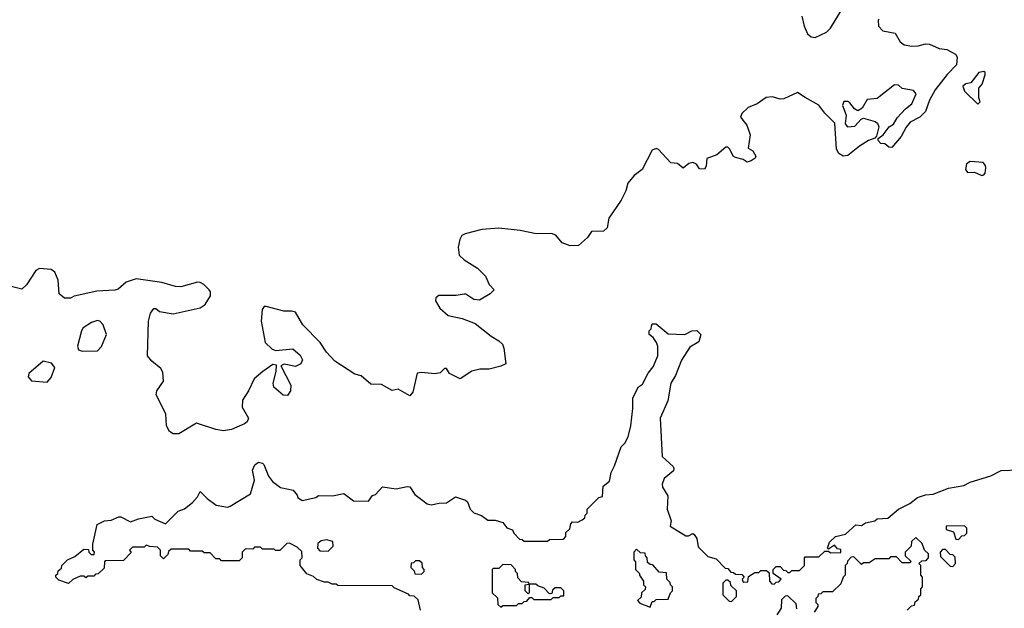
# Model space of a CAD drawing. Extents: x 2106670 to 2323771, y 35271 to 224896.
# Tile 160 of 256: x 2230694 to 2235771, y 65615 to 68648. Entities that reach past the tile are written whole.
import ezdxf

# ---------------------------------------------------------------- set-up
doc = ezdxf.new("R2010")
doc.units = 0

msp = doc.modelspace()

# ---------------------------------------------------------------- linework, layer by layer
at = {"layer": '0CON20XD'}
for points in [[(2234727.1, 68665), (2234738.8, 68615), (2234756.7, 68575), (2234775, 68560), (2234795, 68556), (2234855, 68583.1), (2234875.4, 68604.6), (2234937.5, 68705)], [(2235125, 68650), (2235120, 68645), (2235122.5, 68615), (2235145, 68590), (2235208.3, 68578.3), (2235234.2, 68534.2), (2235255, 68518.8), (2235295, 68510.8), (2235327.7, 68512.3), (2235365, 68523.8), (2235385, 68522), (2235435, 68498.8), (2235475, 68493.3), (2235519.3, 68469.3), (2235528.8, 68455), (2235524, 68415), (2235476.2, 68365), (2235415, 68286.7), (2235385, 68232.5), (2235364, 68175), (2235335, 68146.2), (2235285, 68118.8), (2235265.7, 68094.3), (2235240, 68045), (2235191.7, 67988.3), (2235175, 67990), (2235155, 68007.5), (2235135, 68010), (2235120, 68025), (2235120, 68035), (2235146.4, 68053.6), (2235177.5, 68095), (2235200.5, 68109.5), (2235218, 68142), (2235261.7, 68188.3), (2235295, 68213.3), (2235316.2, 68265), (2235303.6, 68283.6), (2235245, 68293.8), (2235225, 68310), (2235205, 68312.5), (2235115, 68242), (2235064, 68236), (2235038.5, 68191.5), (2235015, 68178), (2234997.8, 68187.8), (2234975, 68219.2), (2234963.9, 68226.1), (2234943.8, 68226.2), (2234936.7, 68205), (2234956.2, 68155), (2234950.7, 68110.7), (2234962.5, 68095), (2235000.7, 68099.3), (2235032.5, 68135), (2235045, 68140), (2235105, 68123.8), (2235116.7, 68115), (2235123.8, 68095), (2235112.5, 68047.5), (2235103, 68037), (2235070, 68025), (2235025, 67996.7), (2234965, 67948), (2234940, 67945), (2234918.3, 67958.3), (2234905, 67980), (2234897.5, 68115), (2234845, 68166.7), (2234815, 68207.5), (2234745, 68247.5), (2234705, 68273.3), (2234635, 68240), (2234615, 68238.8), (2234575, 68250), (2234543.6, 68246.4), (2234496.1, 68213.9), (2234450, 68195), (2234418, 68165), (2234410, 68145), (2234442.5, 68105), (2234461.2, 68055), (2234450, 67985), (2234475, 67972.5), (2234490, 67945), (2234486.4, 67933.6), (2234465, 67920), (2234445, 67913.8), (2234425, 67927.5), (2234385, 67937.5), (2234373.3, 67945), (2234355, 67980), (2234345, 67990), (2234335, 67990), (2234288.3, 67951.7), (2234237, 67933), (2234233, 67893), (2234225, 67876.7), (2234199.3, 67879.3), (2234183, 67903), (2234165, 67912.5), (2234143.9, 67906.1), (2234115, 67882.5), (2234085, 67907.5), (2234050.7, 67910.7), (2233988.3, 67978.3), (2233975, 67983.3), (2233955, 67976.2), (2233903.3, 67875), (2233862.5, 67845), (2233830, 67805), (2233818.8, 67765), (2233795, 67717.5), (2233732.5, 67625), (2233722.5, 67575), (2233705, 67557.5), (2233643, 67557), (2233622.5, 67525), (2233575, 67483.8), (2233531.7, 67481.7), (2233491.7, 67498.3), (2233457.7, 67537.7), (2233436.4, 67546.4), (2233356.4, 67543.6), (2233275, 67562), (2233163.9, 67573.9), (2233076.2, 67566.2), (2232990, 67545), (2232974.1, 67535.9), (2232962.5, 67515), (2232953.9, 67476.1), (2232960, 67435), (2232985, 67410), (2233055, 67366.7), (2233095, 67326.7), (2233113.8, 67283.8), (2233140, 67255), (2233120, 67235), (2233065, 67203.3), (2233035, 67206.7), (2232995, 67233.3), (2232985, 67233.8), (2232945, 67226.2), (2232855, 67226.2), (2232840, 67215), (2232838.3, 67198.3), (2232860.7, 67160.7), (2232903.9, 67123.9), (2232975, 67107.5), (2233041.7, 67081.7), (2233125, 67016.7), (2233165, 66993.3), (2233183.3, 66975), (2233190, 66955), (2233200, 66875), (2233175, 66862.5), (2233115, 66847.5), (2233067, 66847), (2233025, 66837.5), (2232965, 66797.5), (2232910, 66825), (2232895, 66850), (2232885, 66850), (2232861.7, 66828.3), (2232835, 66823.3), (2232765, 66830), (2232743.6, 66826.4), (2232721.7, 66728.3), (2232705, 66710), (2232645, 66743.3), (2232615, 66736.7), (2232558.8, 66768.8), (2232505, 66770), (2232455, 66813.3), (2232421.2, 66821.2), (2232318.8, 66888.8), (2232276.2, 66935), (2232243.3, 66985), (2232153.3, 67075), (2232115, 67140), (2232095, 67146.2), (2232055, 67146), (2231965, 67170), (2231955, 67170), (2231943.8, 67155), (2231938.8, 67095), (2231960, 66985), (2231995, 66950), (2232015, 66942.5), (2232101.7, 66951.7), (2232139.3, 66919.3), (2232152.5, 66895), (2232142.5, 66875), (2232115, 66861.2), (2232057.5, 66872.5), (2232040, 66865), (2232091.2, 66765), (2232090, 66735), (2232075, 66711.2), (2232052.9, 66712.9), (2232004, 66755), (2232001.2, 66775), (2232016.7, 66835), (2232018.3, 66868.3), (2231998.3, 66871.7), (2231946.7, 66835), (2231902.1, 66797.9), (2231873.8, 66735), (2231842.7, 66687.3), (2231841.2, 66651.2), (2231873.3, 66595), (2231866.7, 66575), (2231853.3, 66565), (2231785, 66535.7), (2231745, 66530), (2231705, 66535.6), (2231605, 66568.5), (2231515, 66514.6), (2231485, 66513.1), (2231466.7, 66526.7), (2231451.1, 66555), (2231446.9, 66616.9), (2231397.1, 66715), (2231400.8, 66735), (2231434.3, 66785), (2231431.2, 66831.2), (2231421.2, 66851.2), (2231375, 66888.8), (2231353.3, 66915), (2231357.5, 67095), (2231367.5, 67135), (2231385, 67160), (2231395, 67160), (2231415, 67143.3), (2231485, 67132.5), (2231625, 67163.3), (2231649.3, 67180.7), (2231677.5, 67225), (2231676.7, 67245), (2231670, 67255), (2231643.9, 67283.9), (2231625, 67293.8), (2231610, 67295), (2231525, 67272), (2231496.7, 67273.3), (2231427, 67293), (2231295, 67312), (2231242.5, 67295), (2231200.7, 67259.3), (2231185, 67253.3), (2231091.7, 67248.3), (2230975, 67222.5), (2230955, 67212.5), (2230925, 67212.5), (2230897.5, 67235), (2230892.5, 67305), (2230875, 67347.5), (2230855, 67360), (2230795, 67366.2), (2230776.7, 67355), (2230728.8, 67281.2), (2230705, 67260), (2230635, 67276)], [(2235635, 68212.5), (2235647.5, 68225), (2235640, 68245), (2235640, 68295), (2235656.2, 68315), (2235673, 68363), (2235672.5, 68375), (2235665, 68380), (2235640, 68375), (2235598.3, 68321.7), (2235573, 68317), (2235557.5, 68305), (2235565, 68280), (2235635, 68212.5)], [(2235655, 67845.6), (2235665, 67847.5), (2235672.4, 67857.6), (2235676.7, 67885), (2235675, 67896.7), (2235662.1, 67912.1), (2235595, 67916.7), (2235575.8, 67904.2), (2235570.8, 67875), (2235580.6, 67860.6), (2235617.9, 67862.1), (2235655, 67845.6)], [(2232748.3, 65658.3), (2232728.3, 65678.3), (2232705, 65680), (2232698.3, 65688.3), (2232625, 65720), (2232615, 65730), (2232335, 65732.5), (2232325, 65740), (2232305, 65740), (2232285, 65750), (2232265, 65750), (2232225, 65762.5), (2232208.3, 65778.3), (2232175, 65792.5), (2232140, 65835), (2232140, 65865), (2232150, 65875), (2232148.3, 65908.3), (2232125, 65930), (2232085, 65950), (2232071.7, 65948.3), (2232035, 65912.5), (2232013, 65913), (2232005, 65920), (2231945, 65920), (2231935, 65930), (2231905, 65930), (2231895, 65920), (2231858.3, 65921.7), (2231840, 65905), (2231840, 65875), (2231825, 65860), (2231735, 65860), (2231725, 65870), (2231705, 65870), (2231675, 65900), (2231645, 65900), (2231635, 65910), (2231575, 65910), (2231565, 65920), (2231475, 65920), (2231461.7, 65908.3), (2231458.3, 65891.7), (2231435, 65870), (2231420, 65885), (2231420, 65915), (2231405, 65930), (2231365, 65932.5), (2231345, 65940), (2231335, 65930), (2231275, 65930), (2231260, 65915), (2231268.3, 65901.7), (2231228.3, 65861.7), (2231135, 65860), (2231130, 65855), (2231128.3, 65821.7), (2231098.3, 65791.7), (2231085, 65790), (2231075, 65780), (2231045, 65780), (2231035, 65772.5), (2231025, 65780), (2231005, 65780), (2230967.5, 65762.5), (2230945, 65742.5), (2230895, 65760), (2230880, 65775), (2230880, 65785), (2230890, 65795), (2230891.7, 65808.3), (2230908.3, 65821.7), (2230910, 65835), (2230940, 65865), (2230978.3, 65881.7), (2231025, 65920), (2231048.3, 65918.3), (2231050, 65905), (2231061.7, 65891.7), (2231078.3, 65891.7), (2231080, 65905), (2231070, 65915), (2231070, 65945), (2231093.6, 66046.4), (2231130, 66065), (2231165, 66068.8), (2231205, 66086.2), (2231215.9, 66085.9), (2231265, 66060), (2231306.4, 66076.4), (2231375, 66090), (2231390, 66075), (2231445, 66050), (2231510, 66115), (2231542.7, 66127.3), (2231585, 66160), (2231610.7, 66189.3), (2231625, 66217.5), (2231660, 66180), (2231706.4, 66146.4), (2231765, 66136.7), (2231779.5, 66140.5), (2231884, 66205), (2231904.2, 66275), (2231893.9, 66326.1), (2231906.7, 66353.3), (2231925, 66367.5), (2231945, 66363.3), (2231953.3, 66355), (2231975.8, 66295), (2231997.9, 66267.9), (2232038.1, 66238.1), (2232103.6, 66223.6), (2232125, 66197.5), (2232127.5, 66185), (2232150.7, 66170.7), (2232220, 66185), (2232235, 66196.7), (2232306.2, 66193.8), (2232365, 66206.7), (2232415, 66168.8), (2232492.5, 66167.5), (2232513.6, 66196.4), (2232528.3, 66201.7), (2232565, 66240), (2232635, 66230), (2232692.5, 66242.5), (2232705, 66240), (2232730.7, 66200.7), (2232766.2, 66175), (2232795, 66153.3), (2232815, 66147.5), (2232857, 66157), (2232895, 66157.5), (2232940.5, 66189.5), (2232991.7, 66171.7), (2233003.6, 66163.6), (2233016.2, 66125), (2233035, 66106.7), (2233075, 66092.5), (2233108.3, 66068.3), (2233145, 66068.8), (2233185, 66056.2), (2233205, 66030), (2233235, 66020), (2233241.7, 66001.7), (2233271.7, 65971.7), (2233285, 65970), (2233295, 65960), (2233415, 65960), (2233425, 65970), (2233498.3, 65971.7), (2233510, 65985), (2233510, 66005), (2233530, 66025), (2233535, 66050), (2233545, 66060), (2233571.7, 66058.3), (2233595, 66070), (2233608.3, 66081.7), (2233610, 66095), (2233620, 66105), (2233620, 66125), (2233680, 66185), (2233698.3, 66191.7), (2233703.3, 66245), (2233735, 66270), (2233743.3, 66315), (2233761.7, 66348.3), (2233795, 66447.5), (2233813.6, 66466.4), (2233830.8, 66499.2), (2233845.7, 66555), (2233856.2, 66645), (2233855, 66700), (2233883.9, 66756.1), (2233905, 66770), (2233935, 66826.7), (2233960.7, 66859.3), (2233983.8, 66916.2), (2233984, 66964), (2233977.5, 66985), (2233960, 67010), (2233940, 67025), (2233940, 67045), (2233950, 67055), (2233951.7, 67068.3), (2233955, 67080), (2233975, 67080), (2234038.3, 67028.3), (2234123.6, 67026.4), (2234160, 67045), (2234185, 67045.8), (2234206.2, 67025), (2234195, 66987.5), (2234150, 66960), (2234107, 66893), (2234076, 66815), (2234050.8, 66775), (2234035.8, 66684.2), (2233996, 66595), (2234007.1, 66397.1), (2234063.3, 66345), (2234066.2, 66335), (2234065, 66322.5), (2234016.2, 66283.8), (2234006.2, 66255), (2234009.3, 66239.3), (2234036, 66195), (2234032.5, 66125), (2234052.5, 66065), (2234048.3, 66038.3), (2234128.3, 65988.3), (2234141.7, 65988.3), (2234165, 66000), (2234172.5, 65995), (2234186, 65975), (2234191.7, 65931.7), (2234241.7, 65881.7), (2234285, 65870), (2234331.7, 65821.7), (2234345, 65820), (2234361.7, 65801.7), (2234375, 65800), (2234385, 65790), (2234418.3, 65788.3), (2234430, 65775), (2234420, 65765), (2234425, 65750), (2234448.3, 65751.7), (2234451.7, 65778.3), (2234485, 65800), (2234505, 65800), (2234515, 65810), (2234545, 65810), (2234558.3, 65798.3), (2234560, 65755), (2234571.7, 65741.7), (2234585, 65740), (2234595, 65750), (2234608.3, 65751.7), (2234620, 65765), (2234580, 65795), (2234580, 65815), (2234595, 65830), (2234615, 65830), (2234631.7, 65811.7), (2234645, 65810), (2234655, 65800), (2234665, 65800), (2234675, 65810), (2234715, 65810), (2234740, 65835), (2234740, 65875), (2234745, 65880), (2234815, 65880), (2234845, 65910), (2234865, 65910), (2234875, 65900), (2234928.3, 65901.7), (2234928.3, 65918.3), (2234911.7, 65921.7), (2234895, 65940), (2234865, 65920), (2234860, 65925), (2234870, 65955), (2234900, 65985), (2234952.5, 65997.5), (2235005, 66044.2), (2235035, 66042.2), (2235055, 66055.7), (2235104, 66066), (2235115, 66075.6), (2235171.2, 66078.8), (2235226.2, 66125), (2235284.3, 66155.7), (2235323.3, 66185), (2235365, 66200), (2235405, 66202.5), (2235483.8, 66233.8), (2235562.5, 66247.5), (2235594.5, 66265.5), (2235701.8, 66298.2), (2235754.7, 66325.3), (2235845, 66329.2)], [(2231015, 66939.2), (2231095, 66940.8), (2231115.9, 66964.1), (2231141.2, 67025), (2231124.2, 67075), (2231106.2, 67095), (2231095, 67097.1), (2231063.3, 67086.7), (2231020.4, 67059.6), (2231011.4, 67045), (2230990.8, 66965), (2230996, 66946), (2231015, 66939.2)], [(2230835, 66780), (2230855.6, 66804.4), (2230874, 66855), (2230858.3, 66878.3), (2230815, 66887.5), (2230741.2, 66825), (2230737, 66807), (2230755, 66786.7), (2230835, 66780)], [(2235535, 65970), (2235551.7, 65988.3), (2235565, 65990), (2235578.3, 66001.7), (2235578.3, 66028.3), (2235565, 66040), (2235471.7, 66038.3), (2235471.7, 66021.7), (2235508.3, 66008.3), (2235521.7, 65971.7), (2235535, 65970)], [(2232285, 65910), (2232310, 65935), (2232308.3, 65958.3), (2232275, 65967.5), (2232248.3, 65961.7), (2232231.7, 65948.3), (2232230, 65925), (2232241.7, 65911.7), (2232285, 65910)], [(2235270, 65605), (2235291.7, 65628.3), (2235308.3, 65631.7), (2235311.7, 65648.3), (2235328.3, 65661.7), (2235330, 65675), (2235340, 65685), (2235340, 65715), (2235350, 65725), (2235350, 65775), (2235340, 65785), (2235340, 65835), (2235330, 65845), (2235345, 65860), (2235368.3, 65861.7), (2235380, 65875), (2235380, 65895), (2235360, 65915), (2235348.3, 65948.3), (2235315, 65980), (2235291.7, 65958.3), (2235290, 65935), (2235260, 65905), (2235260, 65885), (2235288.3, 65858.3), (2235285, 65850), (2235245, 65850), (2235215, 65880), (2235185, 65880), (2235175, 65870), (2235105, 65870), (2235075, 65850), (2235045, 65850), (2235035, 65840), (2234995, 65880), (2234981.7, 65878.3), (2234961.7, 65858.3), (2234960, 65845), (2234950, 65835), (2234950, 65785), (2234940, 65775), (2234928.3, 65741.7), (2234885, 65700), (2234835, 65700), (2234825, 65690), (2234811.7, 65688.3), (2234810, 65675), (2234800, 65665), (2234800, 65645), (2234810, 65635), (2234810, 65625), (2234790, 65595)], [(2233945, 65620), (2233955, 65650), (2233965, 65650), (2233975, 65660), (2234038.3, 65661.7), (2234050, 65695), (2234060, 65705), (2234060, 65725), (2234050, 65735), (2234048.3, 65748.3), (2234030, 65765), (2234028.3, 65798.3), (2233991.7, 65801.7), (2233958.3, 65838.3), (2233945, 65840), (2233931.7, 65851.7), (2233930, 65875), (2233920, 65885), (2233918.3, 65898.3), (2233895, 65900), (2233875, 65920), (2233860, 65905), (2233860, 65865), (2233870, 65855), (2233870, 65815), (2233890, 65795), (2233890, 65785), (2233910, 65755), (2233910, 65735), (2233920, 65725), (2233918.3, 65711.7), (2233900, 65695), (2233898.3, 65671.7), (2233880, 65655), (2233891.7, 65641.7), (2233945, 65620)], [(2235505, 65830), (2235520, 65845), (2235518.3, 65878.3), (2235505, 65890), (2235491.7, 65891.7), (2235468.3, 65918.3), (2235451.7, 65918.3), (2235440, 65905), (2235441.7, 65881.7), (2235491.7, 65831.7), (2235505, 65830)], [(2232765, 65790), (2232780, 65805), (2232780, 65815), (2232770, 65825), (2232768.3, 65848.3), (2232755, 65860), (2232735, 65860), (2232725, 65850), (2232711.7, 65848.3), (2232710, 65825), (2232728.3, 65808.3), (2232731.7, 65791.7), (2232765, 65790)], [(2233175, 65620), (2233185, 65630), (2233255, 65630), (2233265, 65640), (2233285, 65640), (2233295, 65650), (2233308.3, 65651.7), (2233325, 65670), (2233335, 65670), (2233345, 65660), (2233435, 65660), (2233445, 65670), (2233475, 65670), (2233485, 65680), (2233500, 65680), (2233500, 65705), (2233485, 65720), (2233455, 65720), (2233441.7, 65708.3), (2233438.3, 65691.7), (2233425, 65690), (2233398.3, 65718.3), (2233365, 65730), (2233355, 65740), (2233320, 65740), (2233320, 65695), (2233315, 65690), (2233300, 65705), (2233300, 65735), (2233320, 65740), (2233318.3, 65748.3), (2233281.7, 65751.7), (2233261.7, 65771.7), (2233260, 65795), (2233250, 65805), (2233250, 65815), (2233228.3, 65838.3), (2233185, 65840), (2233165, 65820), (2233135, 65820), (2233130, 65815), (2233130, 65695), (2233158.3, 65668.3), (2233160, 65635), (2233175, 65620)], [(2234365, 65650), (2234390, 65675), (2234390, 65705), (2234361.7, 65731.7), (2234358.3, 65748.3), (2234345, 65760), (2234335, 65760), (2234320, 65745), (2234320, 65685), (2234351.7, 65651.7), (2234365, 65650)], [(2232760, 65605), (2232748.3, 65658.3)], [(2234701.7, 65611.7), (2234698.3, 65638.3), (2234655, 65680), (2234641.7, 65678.3), (2234621.7, 65658.3), (2234620, 65615), (2234598.3, 65581.7)]]:
    msp.add_lwpolyline(points, dxfattribs=at)

doc.saveas('drawing.dxf')
